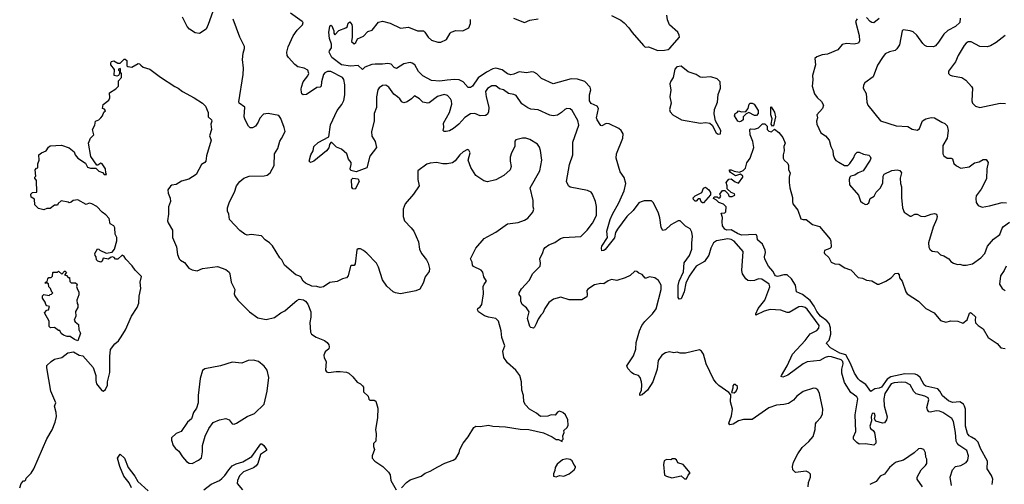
# Model space of a CAD drawing. Extents: x 2293878 to 2522763, y 823964 to 1006972.
# Tile 171 of 256: x 2359818 to 2369116, y 922118 to 926501. Entities that reach past the tile are written whole.
import ezdxf

# ---------------------------------------------------------------- set-up
doc = ezdxf.new("R2010")
doc.units = 0

msp = doc.modelspace()

# ---------------------------------------------------------------- linework, layer by layer
at = {"layer": '0CON20XD'}
for points in [[(2361641.7, 926578.3), (2361598, 926455), (2361577.8, 926412.2), (2361515, 926370), (2361475, 926376.7), (2361422.1, 926412.1), (2361397.9, 926437.9), (2361353.8, 926523.8)], [(2363385, 925773.8), (2363350, 925800), (2363303.3, 925865), (2363275, 925883.8), (2363245, 925881.2), (2363213, 925857), (2363200.9, 925839.1), (2363187.3, 925772.7), (2363187.3, 925672.7), (2363163.6, 925615), (2363163.6, 925545), (2363140.5, 925445), (2363143.6, 925403.6), (2363175, 925352.5), (2363188, 925295), (2363123.8, 925215), (2363095, 925103.3), (2362995, 925065.9), (2362945, 925078.2), (2362936.9, 925095), (2362948.5, 925135), (2362947.5, 925155), (2362922.2, 925185), (2362906.5, 925236.5), (2362855, 925280), (2362809.7, 925299.7), (2362765, 925343.3), (2362755, 925343.3), (2362744.2, 925325), (2362737.5, 925292.5), (2362716.1, 925263.9), (2362595, 925166.2), (2362565, 925153.3), (2362550, 925165), (2362566.2, 925225), (2362588.8, 925265), (2362594, 925305), (2362635, 925344.2), (2362737.5, 925395), (2362752.2, 925507.8), (2362816, 925644), (2362860.2, 925699.8), (2362879.9, 925740.1), (2362887.3, 925792.7), (2362887.1, 925887.1), (2362878.2, 925938.2), (2362867.1, 925955), (2362755, 926011.6), (2362725, 926013.3), (2362699.5, 926000.5), (2362687.2, 925985), (2362668, 925915), (2362664.3, 925875.7), (2362656.2, 925865), (2362625, 925861.2), (2362525, 925794.2), (2362495, 925793.8), (2362482.7, 925802.7), (2362478.8, 925815), (2362474, 925845), (2362478, 925865), (2362494.6, 925915.4), (2362538.6, 925971.4), (2362546.7, 925995), (2362538.6, 926025), (2362505.4, 926045.4), (2362445, 926055.5), (2362415, 926077.5), (2362355.5, 926145), (2362344.4, 926165), (2362340, 926195), (2362352.5, 926245), (2362400.2, 926349.8), (2362437.2, 926402.8), (2362487.3, 926452.7), (2362493.3, 926475), (2362486.2, 926485), (2362373.9, 926563.9)], [(2362288.9, 925381.1), (2362322.9, 925445), (2362316.2, 925485), (2362285, 925570), (2362265, 925596.2), (2362165, 925616.5), (2362120.5, 925609.5), (2362086.4, 925573.6), (2362070, 925535), (2362045, 925497.5), (2362015, 925480), (2361995, 925480), (2361977, 925497), (2361946.7, 925555), (2361937.5, 925585), (2361942.5, 925675), (2361890, 925715), (2361887.5, 925725), (2361928, 925985), (2361932, 926045), (2361920, 926125), (2361926.7, 926185), (2361940.7, 926229.3), (2361939.5, 926249.5), (2361897, 926337), (2361833.8, 926505)], [(2362830.5, 926399.5), (2362898.8, 926425), (2362908.6, 926435), (2362920.3, 926469.7), (2362935, 926480), (2362953.1, 926455), (2362956.9, 926435), (2362956.2, 926335), (2362950, 926295), (2362976.7, 926273.3), (2362992.5, 926285), (2363008.3, 926321.7), (2363065, 926346.7), (2363105, 926390), (2363145, 926402.5), (2363205, 926478.6), (2363245, 926488.6), (2363315, 926467.5), (2363415, 926422), (2363489.5, 926429.5), (2363575, 926396.7), (2363630, 926395), (2363642.5, 926385), (2363673.3, 926335), (2363705, 926306.7), (2363765, 926289.2), (2363795, 926289.2), (2363847.5, 926315), (2363881.2, 926375), (2363892.5, 926385), (2363935, 926399.2), (2364003, 926397), (2364059.2, 926425), (2364074.2, 926465), (2364075.9, 926504.1)], [(2364480, 926515), (2364585, 926473.8), (2364635, 926496.2), (2364715, 926510.8)], [(2365405, 926541.1), (2365495, 926495.6), (2365525, 926471.4), (2365570, 926425), (2365600.5, 926380.5), (2365707.3, 926257.3), (2365725, 926243.3), (2365755, 926243.8), (2365845, 926210.8), (2365907.3, 926212.7), (2365940.5, 926219.5), (2365958.3, 926231.7), (2366047.1, 926335), (2366045.8, 926355), (2366032, 926385), (2365955, 926454.3), (2365935, 926498.8), (2365928.2, 926545)], [(2367725, 926509.2), (2367709.2, 926485), (2367743.7, 926353.7), (2367748.1, 926301.9), (2367739.1, 926280.9), (2367699.1, 926270.9), (2367625, 926275.7), (2367585, 926268), (2367543, 926217), (2367445, 926175.8), (2367395, 926170), (2367345, 926152.5), (2367327.5, 926135), (2367332, 926075), (2367304.2, 925975), (2367307.1, 925935), (2367301.4, 925875), (2367322.2, 925802.2), (2367348.3, 925768.3), (2367390.3, 925730.3), (2367409.2, 925695), (2367400, 925665), (2367346.7, 925605), (2367351.2, 925575), (2367342.5, 925545), (2367346, 925515), (2367382.5, 925435), (2367428, 925405), (2367462, 925365), (2367475.9, 925305.9), (2367497, 925267), (2367500, 925225), (2367513.2, 925193.2), (2367525, 925173.8), (2367551.7, 925158.3)], [(2368700, 926515), (2368694.4, 926475), (2368655, 926438.6), (2368581.9, 926398.1), (2368543.6, 926366.4), (2368495, 926288.8), (2368465, 926253.3), (2368445.9, 926244.1), (2368385, 926249.2), (2368365, 926258), (2368345, 926276), (2368288.9, 926355), (2368255, 926386.5), (2368225, 926396.7), (2368160, 926405), (2368150, 926395), (2368125.6, 926265), (2368101.4, 926225), (2368085, 926211.1), (2368031.1, 926198.9), (2367991.7, 926178.3), (2367964.4, 926145.6), (2367917.4, 926072.6), (2367878.7, 925961.3), (2367798.8, 925905), (2367786.2, 925885), (2367783.3, 925855), (2367811.2, 925805), (2367816.1, 925723.9), (2367825.8, 925695), (2367947, 925547), (2368095, 925500), (2368205, 925492.5), (2368245, 925468), (2368295, 925458.8), (2368316, 925475), (2368344.3, 925545.7), (2368375, 925566.7), (2368425, 925578.8), (2368455.9, 925575.9), (2368524.4, 925534.4), (2368555, 925522.5), (2368575, 925500), (2368585.7, 925455), (2368574.4, 925385), (2368534.3, 925315), (2368534.2, 925235), (2368545, 925216.2), (2368575, 925193.8), (2368615, 925193.3), (2368625, 925187.5), (2368640, 925145), (2368665, 925123.8), (2368705, 925101.2), (2368785, 925114), (2368835, 925150), (2368879.5, 925160.5), (2368915, 925183.3), (2368945, 925183.3), (2368963.9, 925153.9), (2368950, 925095), (2368948.7, 925001.3), (2368897.8, 924902.2), (2368851.3, 924838.7), (2368845.6, 924815), (2368850, 924775), (2368868.3, 924748.3), (2368905, 924734), (2368975, 924744), (2369095, 924776.7), (2369135, 924774)], [(2367935, 926512), (2367885, 926472), (2367865, 926473.8), (2367847.5, 926485), (2367815, 926522.5)], [(2368618.1, 922105), (2368604.4, 922185), (2368625.6, 922255), (2368654, 922285), (2368706.2, 922295), (2368755, 922323.1), (2368770, 922345), (2368776.4, 922385), (2368762.2, 922435), (2368686, 922486), (2368670, 922505), (2368661.7, 922525), (2368654.2, 922605.8), (2368635, 922708.8), (2368619.4, 922739.4), (2368535.5, 922795.5), (2368505, 922808.8), (2368475, 922810.6), (2368416.8, 922796.8), (2368401.5, 922801.5), (2368388.8, 922818.8), (2368383.8, 922843.8), (2368402.5, 922915), (2368395.5, 922935), (2368365, 922950.7), (2368282.5, 922972.5), (2368262.1, 922992.1), (2368225, 923056.8), (2368187, 923077), (2368145, 923081.6), (2368075, 923075.2), (2368048.7, 923065), (2367986.7, 922975), (2367977.3, 922925), (2367979.5, 922859.5), (2368008.1, 922755), (2368004, 922725), (2367985, 922696.7), (2367965, 922693.3), (2367902.5, 922712.5), (2367890.8, 922735), (2367895.6, 922765), (2367889.2, 922785), (2367875, 922790), (2367865, 922778.8), (2367859.2, 922755), (2367861.4, 922715), (2367845.6, 922665), (2367852.9, 922642.9), (2367876.7, 922625), (2367891.2, 922605), (2367903.5, 922525), (2367901.9, 922505), (2367885, 922485.7), (2367805, 922500.8), (2367745, 922496.9), (2367721.7, 922511.7), (2367691.8, 922545), (2367691.5, 922565), (2367713.3, 922615), (2367706.8, 922773.2), (2367731.8, 922925), (2367723.6, 922943.6), (2367665.5, 922985), (2367607.6, 923077.6), (2367581.2, 923165), (2367581.9, 923205), (2367594.7, 923255), (2367589.2, 923275), (2367575, 923291.6), (2367485, 923320.3), (2367455, 923323.9), (2367425, 923315.4), (2367375, 923284.5), (2367255, 923272.1), (2367215, 923254.6), (2367072.1, 923147.9), (2367025, 923128.1), (2367008, 923135), (2367010, 923145), (2367064.8, 923235.2), (2367115, 923344.5), (2367233.5, 923475), (2367282.3, 923537.7), (2367345, 923568), (2367365, 923591.2), (2367366.1, 923615), (2367255, 923769.1), (2367235, 923785.4), (2367205, 923795.6), (2367175, 923791.4), (2367085, 923737.1), (2367065, 923738.1), (2367005, 923760), (2366905, 923765.9), (2366848.8, 923751.2), (2366770, 923715), (2366768, 923725), (2366792.5, 923775), (2366853.5, 923855), (2366902, 923982), (2366894.3, 924005), (2366825, 924053.1), (2366794.2, 924055.8), (2366755, 924042), (2366715, 924036.7), (2366695, 924041.2), (2366676.2, 924055), (2366644.6, 924104.6), (2366636.7, 924135), (2366648.8, 924315), (2366565, 924411.2), (2366535, 924427.2), (2366503.7, 924433.7), (2366396.4, 924413.7), (2366370.5, 924395), (2366343.7, 924346.3), (2366325, 924280.8), (2366285, 924221.2), (2366205, 924176.9), (2366139.7, 924080.3), (2366106.8, 924015), (2366090.9, 923935), (2366065, 923867.1), (2366045, 923864.3), (2366035, 923880), (2366035.3, 923994.7), (2366046.3, 924033.7), (2366086.2, 924123.8), (2366092.2, 924207.8), (2366142.1, 924275), (2366163.8, 924335), (2366163.8, 924395), (2366171.9, 924455), (2366166.3, 924496.3), (2366148, 924528), (2366104.5, 924554.5), (2366055, 924603.3), (2366035, 924603.3), (2365965, 924566), (2365915, 924518.8), (2365891.7, 924511.7), (2365875, 924540), (2365862.4, 924632.4), (2365850, 924675), (2365804.2, 924774.2), (2365785, 924793.8), (2365715, 924791.4), (2365685, 924784.2), (2365665, 924772), (2365609.6, 924700.4), (2365552.5, 924645), (2365462.2, 924525), (2365444.4, 924495), (2365435, 924443.3), (2365345, 924332.5), (2365335, 924322.5), (2365315, 924320), (2365310.8, 924345), (2365316, 924365), (2365367.5, 924445), (2365363.6, 924505), (2365393.6, 924615), (2365414.5, 924665), (2365476.2, 924773.8), (2365525, 924888), (2365540.9, 924955), (2365525, 925012.5), (2365486.6, 925066.6), (2365449.6, 925195), (2365453.6, 925235), (2365513.4, 925385), (2365515, 925425.8), (2365498.2, 925455), (2365475, 925475.4), (2365385, 925518.9), (2365355, 925522.5), (2365315, 925500), (2365305, 925502.5), (2365271.9, 925555), (2365265.6, 925575), (2365283.7, 925663.7), (2365270.6, 925685), (2365215, 925710), (2365198.9, 925735), (2365197.8, 925792.2), (2365211.1, 925838.9), (2365203.8, 925865), (2365155, 925919.5), (2365085, 925939.6), (2365025, 925942.2), (2364855, 925895.5), (2364745.6, 925945.6), (2364699.5, 925989.5), (2364674.2, 926005), (2364655, 926008.1), (2364605, 925999.8), (2364535, 926010.9), (2364483.3, 925986.7), (2364455, 925980.2), (2364425, 925991.1), (2364375, 926029.7), (2364315, 926045.3), (2364285, 926038.2), (2364225, 926006.6), (2364148.2, 925951.8), (2364092.9, 925875), (2364075, 925860.6), (2364052, 925862), (2364005.6, 925915), (2363967.5, 925932.5), (2363925, 925936.4), (2363855, 925932), (2363785, 925920.3), (2363706.3, 925926.3), (2363625, 925971.4), (2363585, 926011.9), (2363549.3, 926075), (2363525, 926092.3), (2363505, 926097.2), (2363444, 926086), (2363375, 926042), (2363355, 926051.8), (2363325, 926080.3), (2363295, 926088.8), (2363245, 926080.3), (2363175, 926082.4), (2363142.9, 926077.1), (2363077.3, 926052.7), (2363055, 926030), (2363015, 926068.6), (2362941.9, 926061.9), (2362855, 926074.6), (2362765.8, 926145), (2362738.8, 926195), (2362741.7, 926208.3), (2362762.5, 926235), (2362761.7, 926271.7), (2362743.3, 926325), (2362737.5, 926385), (2362745, 926437.5), (2362755, 926450), (2362766.7, 926445), (2362782.5, 926395), (2362783, 926373), (2362795, 926360), (2362830.5, 926399.5)], [(2369125, 926353.3), (2369040, 926285), (2368985.9, 926254.1), (2368955, 926243.8), (2368885, 926250), (2368803.6, 926293.6), (2368775, 926292.5), (2368755, 926280), (2368735, 926256.7), (2368680, 926165), (2368653.8, 926105), (2368590, 926015), (2368587.5, 925995), (2368605, 925977.5), (2368621.7, 925971.7), (2368715, 925956.7), (2368751.7, 925931.7), (2368805, 925870), (2368814, 925855), (2368808.8, 925735), (2368815, 925712.5), (2368845, 925686.7), (2368885, 925673.8), (2369075, 925714), (2369128.3, 925711.7)], [(2359817.5, 922085), (2359830, 922125), (2359855, 922150), (2359865, 922150), (2359875, 922160), (2359880, 922175), (2359926.1, 922223.9), (2359950, 922265), (2360073.2, 922546.8), (2360125, 922630), (2360154, 922705), (2360163.6, 922756.4), (2360163.3, 922795), (2360147.5, 922855), (2360157.5, 922885), (2360112, 922995), (2360073, 923217), (2360075, 923240), (2360115, 923276.2), (2360145, 923298), (2360215, 923313.8), (2360272.7, 923357.3), (2360325, 923367.5), (2360380, 923335), (2360415, 923330), (2360510.7, 923220.7), (2360535.8, 923145), (2360536.4, 923096.4), (2360543.8, 923065), (2360592.7, 923002.7), (2360605, 922996.7), (2360628.8, 923011.2), (2360646.1, 923053.9), (2360646.2, 923085), (2360667.7, 923172.3), (2360667.5, 923325), (2360675, 923390), (2360717, 923443), (2360749.3, 923470.7), (2360775, 923507.5), (2360816.2, 923575), (2360874, 923705), (2360926.2, 923785), (2360943.6, 923826.4), (2360946.4, 923893.6), (2360960, 923965), (2360956.7, 924025), (2360969.3, 924079.3), (2360908.3, 924138.3), (2360879.5, 924179.5), (2360818.3, 924241.7), (2360805, 924267.5), (2360785, 924280), (2360745, 924242.5), (2360723, 924243), (2360708.3, 924258.3), (2360695, 924262.5), (2360675, 924257.5), (2360655, 924242.5), (2360605, 924250), (2360597, 924223), (2360585, 924212.5), (2360555, 924222.5), (2360542.5, 924235), (2360540, 924265), (2360530, 924275), (2360527.5, 924295), (2360551.7, 924338.3), (2360565, 924337.5), (2360575, 924327.5), (2360635, 924300), (2360691.7, 924308.3), (2360713.6, 924336.4), (2360736.2, 924415), (2360733.3, 924445), (2360718.8, 924478.8), (2360716.4, 924536.4), (2360706.4, 924556.4), (2360673.3, 924575), (2360662.5, 924625), (2360631.2, 924661.2), (2360596.1, 924686.1), (2360545, 924737.5), (2360500, 924765), (2360475, 924770), (2360445, 924757.5), (2360365, 924802.5), (2360323.6, 924796.4), (2360305, 924780), (2360285, 924772.5), (2360275, 924780), (2360208.3, 924791.7), (2360181.7, 924768.3), (2360175, 924750), (2360145, 924750), (2360105, 924720), (2360075, 924720), (2360045, 924707.5), (2359995, 924720), (2359960, 924755), (2359957, 924807), (2359927, 924827), (2359922.5, 924855), (2359938.3, 924871.7), (2359980, 924875), (2359977.5, 924985), (2359960, 925005), (2359960, 925015), (2359970, 925025), (2359962.5, 925085), (2359975, 925100), (2359990, 925105), (2359988.3, 925141.7), (2360002.5, 925175), (2359997.5, 925225), (2360022.5, 925245), (2360066.1, 925263.9), (2360090.7, 925299.3), (2360105, 925310), (2360213, 925317), (2360285, 925293.3), (2360332.5, 925255), (2360342.5, 925225), (2360366.1, 925196.1), (2360437.7, 925147.7), (2360459.3, 925109.3), (2360485, 925100), (2360535, 925100), (2360565, 925072.5), (2360598.3, 925058.3), (2360615, 925040), (2360638.3, 925041.7), (2360630, 925055), (2360627.5, 925095), (2360595, 925140), (2360585, 925147.5), (2360555, 925130), (2360545, 925130), (2360489.3, 925209.3), (2360466.7, 925335), (2360485, 925382.5), (2360517.5, 925415), (2360503.8, 925465), (2360527.5, 925505), (2360532.5, 925545), (2360565, 925557.5), (2360582.5, 925575), (2360600, 925595), (2360611.7, 925628.3), (2360627, 925643), (2360618.3, 925658.3), (2360600, 925665), (2360605, 925700), (2360658.3, 925741.7), (2360667.5, 925765), (2360665, 925810), (2360725, 925847.5), (2360750, 925875), (2360750, 925925), (2360777.5, 925955), (2360780, 925995), (2360770, 926005), (2360770, 926035), (2360765, 926040), (2360750, 926035), (2360750, 926025), (2360760, 926015), (2360760, 925995), (2360750, 925975), (2360735, 925967.5), (2360710, 925975), (2360711.7, 926031.7), (2360677.5, 926075), (2360677.5, 926095), (2360685, 926106.7), (2360705, 926112.5), (2360745, 926090), (2360765, 926090), (2360805, 926130), (2360815, 926130), (2360830, 926115), (2360830, 926065), (2360838.3, 926058.3), (2360877, 926053), (2360935, 926088.8), (2360950, 926085), (2360962.3, 926072.3), (2360985, 926053.3), (2361045, 926035.6), (2361147.8, 925957.8), (2361281.2, 925871.2), (2361315, 925856.5), (2361353.6, 925823.6), (2361466.2, 925765), (2361542.5, 925715), (2361572.5, 925685), (2361596.1, 925626.1), (2361598.8, 925585), (2361627.7, 925557.7), (2361633.3, 925545), (2361622.5, 925515), (2361628.8, 925465), (2361610, 925405), (2361626, 925365), (2361581.7, 925218.3), (2361573.8, 925165), (2361565, 925153.3), (2361533.9, 925136.1), (2361485, 925041.2), (2361415, 924996), (2361345, 924978.8), (2361293.9, 924946.1), (2361255, 924940), (2361240.7, 924929.3), (2361217.5, 924895), (2361220, 924865), (2361238.3, 924818.3), (2361241.2, 924785), (2361224, 924735), (2361223.6, 924666.4), (2361214, 924605), (2361218.8, 924585), (2361260, 924515), (2361262, 924445), (2361297.3, 924357.3), (2361308, 924285), (2361322, 924245), (2361335, 924231.2), (2361375, 924210), (2361415, 924156.7), (2361445, 924141.2), (2361495, 924133.3), (2361545, 924153.8), (2361685, 924172.5), (2361763.3, 924145), (2361795, 924120), (2361802, 924105), (2361813.8, 924025), (2361848.8, 923955), (2361843.3, 923915), (2361850, 923895), (2361876.7, 923855), (2361986.2, 923745), (2362065, 923689.2), (2362145, 923674), (2362225, 923691.2), (2362284.3, 923735.7), (2362321.2, 923755), (2362372.9, 923797.1), (2362435, 923853.3), (2362456.4, 923863.6), (2362497.7, 923857.7), (2362517.5, 923845), (2362538.3, 923818.3), (2362566.2, 923745), (2362566, 923695), (2362556.1, 923643.9), (2362562.3, 923552.3), (2362574.1, 923534.1), (2362615.9, 923505.9), (2362695, 923473.3), (2362722.5, 923455), (2362736.7, 923435), (2362741.2, 923415), (2362736.7, 923395), (2362702.7, 923367.3), (2362690, 923335), (2362692.3, 923312.3), (2362712.5, 923275), (2362706.7, 923195), (2362715, 923177.5), (2362735, 923171.2), (2362805, 923182.5), (2362845, 923182.5), (2362905, 923176.7), (2362926.1, 923166.1), (2362965, 923132.5), (2363005, 923080), (2363036.1, 923066.1), (2363055, 923047.5), (2363063, 923033), (2363065, 922990), (2363108.3, 922948.3), (2363115, 922920), (2363125, 922910), (2363165, 922912.5), (2363180.7, 922900.7), (2363198.8, 922835), (2363196.7, 922745), (2363177.5, 922635), (2363182.5, 922595), (2363180, 922525), (2363158.3, 922501.7), (2363157.5, 922475), (2363166.7, 922445), (2363147.5, 922385), (2363147.5, 922365), (2363172.5, 922335), (2363246.7, 922285), (2363301.7, 922231.7), (2363316.1, 922206.1), (2363322, 922155), (2363374.1, 922064.1)], [(2366415, 925420), (2366435, 925423.3), (2366438, 925455), (2366388.3, 925548.3), (2366374.5, 925614.5), (2366379.5, 925655), (2366406.5, 925723.5), (2366414.1, 925795.9), (2366434.5, 925855), (2366430.8, 925915), (2366405, 925944.2), (2366345, 925963.1), (2366265, 925955.6), (2366245, 925959.4), (2366205, 925984.4), (2366130.4, 926010.4), (2366065, 926062.9), (2366024.4, 926055.6), (2366003.8, 926035), (2365988, 925955), (2365965, 925921.2), (2365958.2, 925895), (2365965.6, 925835), (2365955.7, 925775), (2365968.9, 925715), (2365954.2, 925655), (2365960.9, 925630.9), (2365984.5, 925604.5), (2366068, 925558), (2366245.5, 925524.5), (2366295, 925532.2), (2366334.3, 925524.3), (2366355.8, 925505.8), (2366395, 925433.3), (2366415, 925420)], [(2367264.4, 922095), (2367267.5, 922135), (2367286.5, 922185), (2367284.5, 922214.5), (2367270, 922230), (2367245, 922240), (2367145, 922229.4), (2367120, 922255), (2367116.7, 922285), (2367125.6, 922325), (2367165, 922404), (2367206.3, 922463.7), (2367269.8, 922520.2), (2367310.6, 922569.4), (2367329.2, 922635), (2367332.7, 922687.3), (2367341.2, 922705), (2367382.5, 922747.5), (2367397.9, 922782.1), (2367400.8, 922825), (2367370.8, 922975), (2367355, 923010), (2367335, 923021.2), (2367315, 923023.8), (2367215, 922993.8), (2367155, 922948.1), (2367125, 922911.9), (2367078.5, 922881.5), (2367035, 922870), (2366965, 922864.4), (2366892.4, 922837.6), (2366735, 922728), (2366652.1, 922727.9), (2366604.5, 922715.5), (2366555, 922683.8), (2366525, 922680), (2366514, 922695), (2366538.8, 922765), (2366550, 922825), (2366530, 922895), (2366531.7, 922961.7), (2366513, 922983), (2366419.5, 923049.5), (2366394.2, 923074.2), (2366370.5, 923110.5), (2366300, 923255), (2366273.8, 923345), (2366257.5, 923375), (2366236.1, 923386.1), (2366105, 923356), (2366055, 923356.2), (2366025, 923363.8), (2365995, 923358), (2365955, 923368), (2365915, 923357.5), (2365882, 923335), (2365846, 923285), (2365837, 923203), (2365795.7, 923085), (2365745.3, 923004.7), (2365695, 922960.8), (2365674.1, 922954.1), (2365674.3, 922975), (2365688.6, 923001.4), (2365691.1, 923055), (2365690, 923085), (2365677.5, 923125), (2365660, 923145), (2365617, 923157), (2365595, 923171.2), (2365559.5, 923209.5), (2365552, 923235), (2365615, 923328.8), (2365636.5, 923393.5), (2365639.6, 923455), (2365669.5, 923565), (2365693.2, 923616.8), (2365719.5, 923655), (2365792.4, 923727.6), (2365826.4, 923773.6), (2365874.2, 923955), (2365875.6, 923995), (2365849.1, 924039.1), (2365816.9, 924066.9), (2365765, 924073.8), (2365735, 924061.2), (2365725, 924063.3), (2365695, 924097.5), (2365665, 924110), (2365645, 924126.7), (2365625, 924130), (2365582.3, 924087.7), (2365535, 924064.2), (2365455, 924041.2), (2365405, 924048.8), (2365375, 924038), (2365335, 924010), (2365305, 924012), (2365245, 924000), (2365182.3, 923957.7), (2365172.5, 923945), (2365176.7, 923905), (2365172.5, 923885), (2365125, 923858.8), (2365005, 923858.9), (2364928, 923882), (2364860, 923865), (2364815.7, 923834.3), (2364776.2, 923775), (2364757.3, 923732.7), (2364738.8, 923715), (2364715, 923676.7), (2364695, 923632.5), (2364679.2, 923600.8), (2364668, 923592), (2364645, 923595.8), (2364634.3, 923605), (2364612.5, 923682.5), (2364627.5, 923745), (2364605, 923782), (2364563.3, 923815), (2364550, 923845), (2364550, 923885), (2364535, 923907.5), (2364532.9, 923925), (2364555, 923960.8), (2364628, 924042), (2364662.6, 924107.4), (2364731.2, 924175), (2364735.7, 924205), (2364730, 924245), (2364758.8, 924305), (2364766.2, 924335), (2364778.8, 924351.2), (2364814.4, 924375.6), (2364872.3, 924397.7), (2364925, 924435.8), (2364952.5, 924445), (2365115, 924456), (2365175.7, 924514.3), (2365228, 924582), (2365265.6, 924655), (2365265, 924740), (2365255.7, 924785), (2365226.7, 924855), (2365213.3, 924875), (2365179.1, 924889.1), (2365015, 924920), (2364999.4, 924935), (2364981.5, 924975), (2365010.4, 925135), (2365042.5, 925225), (2365040.8, 925345), (2365097.5, 925505), (2365089.4, 925549.4), (2365035, 925643.8), (2365015, 925661.2), (2364985, 925662.9), (2364965, 925654.2), (2364935, 925625.8), (2364895, 925601.4), (2364855, 925594.3), (2364825, 925599.4), (2364715, 925651.5), (2364645, 925657.9), (2364615, 925669.1), (2364558.7, 925708.7), (2364505, 925786.9), (2364485, 925796.7), (2364435, 925806.5), (2364385, 925839.4), (2364349.1, 925849.1), (2364315, 925875.8), (2364275, 925878.6), (2364235, 925850.8), (2364217.5, 925825), (2364222.2, 925775), (2364248.9, 925675), (2364245, 925627.5), (2364231.7, 925608.3), (2364215, 925596.7), (2364165.9, 925594.1), (2364115, 925615.5), (2364075, 925612.7), (2364020.4, 925579.6), (2363965, 925514.4), (2363915, 925474.2), (2363875, 925454), (2363845, 925446.7), (2363825, 925447.5), (2363817.5, 925455), (2363823.8, 925485), (2363818.8, 925525), (2363875, 925626), (2363897.8, 925705), (2363895.6, 925735), (2363887.1, 925755), (2363858, 925785), (2363825, 925795.7), (2363762.2, 925777.8), (2363685, 925715.8), (2363673, 925713), (2363624.4, 925724.4), (2363592.5, 925755), (2363545, 925783.3), (2363516.8, 925753.2), (2363476.7, 925725), (2363445, 925716.2), (2363426.1, 925726.1), (2363408.8, 925755), (2363385, 925773.8)], [(2366615, 925538.8), (2366600, 925545), (2366566.7, 925595), (2366573.3, 925615), (2366592.5, 925625), (2366605, 925640), (2366635, 925632.5), (2366673.6, 925636.4), (2366697.5, 925662.5), (2366707.5, 925705), (2366715, 925712.5), (2366735, 925712.5), (2366753, 925703), (2366790, 925645), (2366792.5, 925615), (2366775, 925597.5), (2366755, 925597.5), (2366703.3, 925626.7), (2366677, 925613), (2366650, 925585), (2366650, 925555), (2366635, 925543.3), (2366615, 925538.8)], [(2366925, 925497.5), (2366913.3, 925515), (2366922.5, 925565), (2366910, 925605), (2366910, 925675), (2366915, 925680), (2366945, 925630), (2366953.3, 925585), (2366935, 925500), (2366925, 925497.5)], [(2367663.4, 923256.6), (2367618.6, 923338.6), (2367563.6, 923355), (2367472.9, 923405), (2367436.2, 923445), (2367438.8, 923455), (2367461.5, 923478.5), (2367476.1, 923533.9), (2367474.7, 923594.7), (2367461.4, 923635), (2367440.3, 923660.3), (2367379.8, 923705), (2367345, 923749.4), (2367319.9, 923799.9), (2367281.7, 923851.7), (2367208.8, 923908.8), (2367154.5, 923934.5), (2367144.7, 923995), (2367107.4, 924057.4), (2367065, 924092.5), (2367035, 924092.5), (2366975, 924078.9), (2366956, 924085), (2366948.1, 924095), (2366929.4, 924129.4), (2366889.4, 924175), (2366855, 924243.3), (2366851.1, 924265), (2366859.5, 924305), (2366856.9, 924326.9), (2366832.2, 924382.2), (2366785.8, 924425), (2366782, 924452), (2366778, 924468), (2366765, 924474), (2366635, 924469.6), (2366595, 924484.1), (2366537.6, 924517.6), (2366495, 924516), (2366475, 924526.2), (2366455, 924557.5), (2366450.5, 924595), (2366454.4, 924635), (2366443.3, 924675), (2366475, 924680), (2366485, 924690), (2366487.5, 924735), (2366465, 924760), (2366420, 924775), (2366398.3, 924798.3), (2366370, 924815), (2366375, 924830), (2366405, 924830), (2366415, 924820), (2366428.3, 924821.7), (2366437.5, 924835), (2366430, 924855), (2366455, 924890), (2366475, 924890), (2366508.3, 924858.3), (2366515, 924840), (2366525, 924832.5), (2366545, 924832.5), (2366570, 924845), (2366568.3, 924858.3), (2366535, 924870), (2366500, 924905), (2366500, 924935), (2366490, 924965), (2366515, 924997.5), (2366535, 925000), (2366575, 924970), (2366605, 924960), (2366647.5, 925015), (2366647.5, 925025), (2366625, 925042.5), (2366578.3, 925028.3), (2366530.7, 925060.7), (2366520, 925075), (2366520, 925085), (2366535, 925086.2), (2366563, 925073), (2366615, 925062.5), (2366650.5, 925079.5), (2366670.7, 925099.3), (2366685, 925150), (2366714.2, 925195.8), (2366750.8, 925295), (2366741.9, 925351.9), (2366716.7, 925415), (2366713.8, 925466.2), (2366717.5, 925472.5), (2366755, 925470), (2366774, 925476), (2366795, 925482.5), (2366831.7, 925518.3), (2366855, 925520), (2366876.1, 925496.1), (2366877.5, 925465), (2366890.7, 925450.7), (2366917, 925443), (2366945, 925470), (2366985.9, 925435.9), (2367025, 925390), (2367046.7, 925335), (2367033.8, 925306.2), (2367037.5, 925265), (2367026, 925225), (2367028.8, 925195), (2367036.7, 925175), (2367072, 925145), (2367078, 925125), (2367076.7, 925085), (2367093.3, 925055), (2367083.8, 925015), (2367084.2, 924964.2), (2367089.2, 924915), (2367116.4, 924825), (2367114.4, 924785), (2367120, 924765), (2367164.2, 924705), (2367195, 924623.8), (2367215, 924616.2), (2367245, 924616), (2367305, 924570), (2367368.8, 924548.8), (2367470.7, 924430.7), (2367477, 924413), (2367480, 924355), (2367467, 924343), (2367417.5, 924325), (2367413.9, 924306.1), (2367416.2, 924295), (2367459.1, 924259.1), (2367481.2, 924215), (2367515, 924198.8), (2367555, 924196.2), (2367608.8, 924158.8), (2367652.5, 924145), (2367665, 924140), (2367735, 924067.5), (2367775, 924062.5), (2367815, 924042.5), (2367865, 924036.7), (2367917, 924007), (2367935, 924006.7), (2367997, 924033), (2368045.8, 924064.2), (2368083.9, 924106.1), (2368109.5, 924109.5), (2368123.3, 924095), (2368126.7, 924065), (2368151.2, 924035), (2368184.1, 923934.1), (2368196.7, 923915), (2368304, 923845), (2368375, 923777.1), (2368452, 923735), (2368513.2, 923663.2), (2368563.3, 923646.7), (2368611.2, 923658.8), (2368677.7, 923657.7), (2368725, 923637.5), (2368765, 923670), (2368787, 923733), (2368795, 923737.5), (2368805, 923733.3), (2368845, 923697.5), (2368840, 923665), (2368845, 923640), (2368870, 923615), (2368915.6, 923585.6), (2368961.7, 923501.7), (2369047.5, 923445), (2369083.9, 923403.9), (2369125, 923397.5)], [(2363423.3, 922085), (2363470, 922135), (2363505, 922158.8), (2363607.5, 922195), (2363645, 922223.3), (2363695, 922240), (2363765, 922283.8), (2363832.7, 922317.3), (2363912.5, 922345), (2363935, 922360), (2363966.2, 922415), (2363973.8, 922445), (2364004, 922505), (2364053.3, 922565), (2364105.7, 922654.3), (2364124.1, 922665.9), (2364165, 922662), (2364244.1, 922675.9), (2364285, 922666), (2364405, 922661.2), (2364545, 922636.7), (2364626.1, 922636.1), (2364765, 922602.5), (2364847, 922567), (2364885, 922540), (2364905, 922540), (2364940, 922520), (2364940, 922535), (2364950, 922545), (2364947.5, 922575), (2364960, 922605), (2364957.5, 922625), (2364987.9, 922652.1), (2364998, 922675), (2364993.3, 922725), (2364973, 922773), (2364946.1, 922796.1), (2364915, 922807.5), (2364895, 922797.5), (2364875, 922770), (2364835, 922772.5), (2364805, 922760), (2364735, 922757.5), (2364698.3, 922788.3), (2364632.5, 922825), (2364595, 922866.2), (2364579.2, 922895), (2364575.6, 922955), (2364560, 923005), (2364556.9, 923085), (2364542, 923145), (2364501.2, 923195), (2364424, 923265), (2364389.2, 923315), (2364379.2, 923375), (2364400, 923425), (2364371.7, 923501.7), (2364365.8, 923565), (2364337.9, 923657.9), (2364315, 923683.3), (2364245, 923693.8), (2364206.4, 923706.4), (2364150, 923745), (2364140, 923765), (2364143.6, 923776.4), (2364166.4, 923793.6), (2364181.2, 923815), (2364196.1, 923915), (2364193.3, 923985), (2364202.8, 924007.2), (2364226, 924035), (2364201.2, 924075), (2364190.7, 924120.7), (2364175, 924136.7), (2364101.7, 924171.7), (2364094, 924185), (2364091.2, 924215), (2364073.8, 924245), (2364125, 924346.7), (2364204.4, 924435.6), (2364273.3, 924475), (2364315, 924498), (2364423.2, 924576.8), (2364525, 924588.8), (2364585, 924610), (2364615, 924630), (2364663.3, 924685), (2364673.3, 924715), (2364667, 924737), (2364666.7, 924795), (2364638.8, 924915), (2364730.8, 925075), (2364746.9, 925175), (2364736.1, 925266.1), (2364727.7, 925297.7), (2364707.7, 925327.7), (2364635, 925372), (2364596.4, 925383.6), (2364566.4, 925383.6), (2364501.7, 925368.3), (2364493.8, 925355), (2364494.2, 925305), (2364462, 925245), (2364448, 925205), (2364449.2, 925165), (2364460, 925115), (2364448.8, 925085), (2364388.8, 925031.2), (2364315, 924989.2), (2364235, 924970), (2364200.9, 924980.9), (2364125, 925030.8), (2364076.6, 925106.6), (2364053.8, 925175), (2364070, 925245), (2364059.1, 925269.1), (2364046.1, 925276.1), (2364005, 925253.8), (2363975, 925226), (2363931.2, 925168.8), (2363905, 925151.1), (2363855, 925142.1), (2363812.7, 925142.7), (2363755, 925155.5), (2363693.4, 925146.6), (2363663, 925137), (2363577.5, 925075), (2363576.7, 924995), (2363590, 924935), (2363535, 924856.7), (2363457.3, 924762.7), (2363440, 924715), (2363440, 924645), (2363451.2, 924605), (2363515, 924538.8), (2363539.2, 924505), (2363583.8, 924405), (2363594.3, 924335), (2363611.4, 924295), (2363660, 924235), (2363676, 924205), (2363680.5, 924180.5), (2363686.1, 924153.9), (2363683.3, 924125), (2363646.7, 924075), (2363626.2, 924015), (2363595, 923957.5), (2363558.3, 923941.7), (2363415, 923913.8), (2363365, 923923.8), (2363345, 923933.8), (2363285, 923986), (2363245, 924046.7), (2363206.7, 924165), (2363185.4, 924205.4), (2363095, 924300), (2363065, 924324), (2363035, 924338), (2363015, 924340), (2363000.5, 924329.5), (2362985, 924197.5), (2362975, 924183.3), (2362948.3, 924181.7), (2362940, 924175), (2362918.8, 924085), (2362905, 924066.7), (2362865, 924056.7), (2362815, 924032), (2362747.7, 924022.3), (2362685, 923980.8), (2362655, 923974), (2362625, 923983.3), (2362575, 923986.2), (2362517.5, 924015), (2362494.2, 924034.2), (2362473.3, 924075), (2362454.1, 924084.1), (2362423.8, 924095), (2362318.8, 924185), (2362294.1, 924234.1), (2362273.3, 924255), (2362205, 924366.7), (2362176.8, 924396.8), (2362135, 924423.8), (2362102.3, 924462.3), (2362004.2, 924475.8), (2361965, 924468.8), (2361945, 924476.2), (2361895, 924512), (2361798, 924615), (2361792, 924665), (2361780, 924695), (2361781.4, 924725), (2361797.4, 924782.6), (2361845.3, 924874.7), (2361864.7, 924935.3), (2361895.7, 924975), (2361934, 925005), (2361985, 925026.5), (2362125, 925029.2), (2362155, 925035.8), (2362183.4, 925056.6), (2362219.4, 925125), (2362225, 925236.7), (2362255, 925286.2), (2362273.8, 925356.2), (2362288.9, 925381.1)], [(2367551.7, 925158.3), (2367605, 925126.2), (2367636.7, 925125), (2367656.6, 925143.4), (2367691.2, 925195), (2367707.7, 925232.3), (2367727, 925253), (2367745, 925251.2), (2367785, 925232), (2367835, 925222), (2367849.7, 925209.7), (2367854, 925195), (2367848, 925175), (2367783.8, 925075), (2367735, 925056.5), (2367705, 925034.6), (2367665, 925024.2), (2367655.6, 925014.4), (2367651.8, 924995), (2367655, 924942.5), (2367740, 924845), (2367757.7, 924787.7), (2367775, 924772), (2367805, 924758.8), (2367819.5, 924760.5), (2367835, 924772.5), (2367850, 924815), (2367887.5, 924835), (2367906.4, 924873.6), (2367946, 924915), (2367967, 924963), (2367972, 925025), (2367981.2, 925045), (2368055, 925078.8), (2368105, 925086.2), (2368128.8, 925078.8), (2368143.3, 925055), (2368131.2, 925005), (2368133.8, 924955), (2368143.6, 924923.6), (2368144.4, 924825), (2368154.3, 924725), (2368171.2, 924685), (2368197.5, 924665), (2368225, 924647.5), (2368235, 924647.5), (2368270, 924665), (2368293, 924667), (2368328.3, 924648.3), (2368365, 924643.3), (2368425, 924668), (2368455, 924673.8), (2368475, 924667.5), (2368480, 924645), (2368473.8, 924615), (2368444, 924545), (2368401.2, 924395), (2368403.8, 924355), (2368413.8, 924335), (2368435, 924318.8), (2368485, 924310), (2368513.9, 924283.9), (2368545, 924273.3), (2368592.5, 924245), (2368610.5, 924220.5), (2368635, 924203.8), (2368672.7, 924192.7), (2368695, 924196), (2368725, 924186.2), (2368754.1, 924185.9), (2368815, 924199.2), (2368895, 924253.3), (2368932.2, 924295), (2368957.1, 924365), (2369015, 924430.6), (2369072.9, 924475), (2369095.4, 924534.6), (2369108.8, 924551.2), (2369165, 924592.2)], [(2362985, 924903.8), (2362965, 924906.7), (2362955, 924920), (2362951.4, 924995), (2362964.6, 925005.4), (2363015, 924998.8), (2363023.8, 924975), (2362985, 924903.8)], [(2366275, 924772.5), (2366265, 924772.5), (2366253.6, 924783.6), (2366245, 924810), (2366225, 924810), (2366205, 924790), (2366195, 924790), (2366180, 924805), (2366178.3, 924821.7), (2366195, 924840), (2366259.3, 924870.7), (2366275, 924912.5), (2366295, 924922.5), (2366326.7, 924896.7), (2366341.7, 924871.7), (2366341.7, 924848.3), (2366275, 924772.5)], [(2369133.7, 924176.3), (2369114.6, 924135.4), (2369079.4, 924085), (2369070, 924005), (2369095.8, 923965.8), (2369125, 923946.7)], [(2360365, 923470), (2360335, 923483.3), (2360295, 923512.5), (2360265, 923512.5), (2360232.5, 923525), (2360210.7, 923540.7), (2360195, 923570), (2360185, 923570), (2360147, 923597), (2360107, 923593), (2360096.7, 923605), (2360096.4, 923656.4), (2360053.3, 923735), (2360075, 923760), (2360090, 923765), (2360100, 923795), (2360075, 923800), (2360063, 923813), (2360057, 923837), (2360033.8, 923875), (2360033.3, 923895), (2360045, 923910), (2360095, 923900), (2360105, 923910), (2360118.3, 923911.7), (2360130, 923925), (2360121.7, 923931.7), (2360110, 923965), (2360091.7, 923981.7), (2360088.3, 924008.3), (2360075, 924020), (2360061.7, 924011.7), (2360060, 924025), (2360078.3, 924031.7), (2360083, 924057), (2360091.7, 924068.3), (2360115, 924070), (2360128.3, 924081.7), (2360130, 924115), (2360135, 924120), (2360175, 924120), (2360185, 924130), (2360215, 924100), (2360241.7, 924128.3), (2360248.3, 924128.3), (2360260, 924115), (2360240, 924095), (2360258.3, 924088.3), (2360275, 924070), (2360288.3, 924068.3), (2360291.7, 924031.7), (2360305, 924020), (2360345, 924020), (2360360, 924005), (2360352.5, 923985), (2360362.5, 923955), (2360377.5, 923935), (2360376.7, 923905), (2360357.5, 923855), (2360360, 923825), (2360367.5, 923815), (2360367.5, 923785), (2360343, 923747), (2360347.5, 923705), (2360332.5, 923665), (2360340.7, 923650.7), (2360372.5, 923625), (2360377.5, 923575), (2360392.5, 923545), (2360365, 923470)], [(2361445, 922313.8), (2361506.1, 922343.9), (2361533.6, 922366.4), (2361544, 922425), (2361544, 922485), (2361569.5, 922570.5), (2361603.3, 922645), (2361645, 922700), (2361704.2, 922725.8), (2361765, 922738.6), (2361795.6, 922725.6), (2361825, 922688.8), (2361843.6, 922686.4), (2361865, 922693.8), (2361965, 922756), (2362035, 922786.7), (2362127.5, 922875), (2362156, 922995), (2362169.2, 923125), (2362155.8, 923195.8), (2362125, 923233.3), (2362073.3, 923275), (2362025, 923288.6), (2361975, 923284.2), (2361915, 923261.5), (2361825, 923270), (2361715, 923234.2), (2361565, 923206.7), (2361545, 923190), (2361523.3, 923115), (2361503.8, 922955), (2361502.5, 922885), (2361486.7, 922835), (2361460, 922795), (2361438.8, 922735), (2361401.2, 922705), (2361343, 922617), (2361295, 922597.5), (2361252.5, 922555), (2361252.5, 922535), (2361267.5, 922485), (2361287.5, 922455), (2361319.5, 922429.5), (2361355, 922376.7), (2361394.1, 922334.1), (2361418.3, 922318.3), (2361445, 922313.8)], [(2368999.6, 922115), (2369006.2, 922165), (2368995, 922202), (2368953, 922263), (2368956.7, 922335), (2368891.8, 922455), (2368869.1, 922515), (2368845, 922540.9), (2368805, 922561.5), (2368784.2, 922575), (2368767.8, 922597.8), (2368749.6, 922665), (2368747.6, 922825), (2368740.9, 922855), (2368728.8, 922875), (2368695, 922896.2), (2368625, 922890.8), (2368590, 922905), (2368531.9, 922951.9), (2368507.9, 922997.9), (2368487.7, 923017.8), (2368374.8, 923044.8), (2368357.5, 923055), (2368321.1, 923125), (2368295, 923148.3), (2368275, 923156.1), (2368175, 923160), (2368045, 923130.2), (2368010.2, 923109.8), (2367954.6, 923035), (2367935, 923025.2), (2367891.6, 923018.4), (2367855, 922993.3), (2367809.2, 923059.2), (2367755, 923093.3), (2367735, 923113.8), (2367702.3, 923165), (2367663.4, 923256.6)], [(2366565, 922980), (2366582.5, 922995), (2366596.7, 923025), (2366595, 923040), (2366575, 923060), (2366561.7, 923058.3), (2366553, 923047), (2366552.5, 923025), (2366540, 922985), (2366565, 922980)], [(2361555.6, 922064.4), (2361625, 922118.8), (2361705, 922154), (2361726.7, 922173.3), (2361755, 922200.8), (2361791.8, 922255), (2361825, 922291.2), (2361860.7, 922309.3), (2361925, 922329.4), (2362009.7, 922380.3), (2362095, 922500), (2362105, 922500), (2362122.5, 922485), (2362147.5, 922445), (2362147.5, 922435), (2362091.1, 922398.9), (2362066.9, 922313.1), (2362049.7, 922290.3), (2362025, 922272), (2361930, 922235), (2361891.7, 922198.3), (2361872.9, 922155), (2361870, 922125), (2361922.5, 922065)], [(2360872.9, 922082.9), (2360851.7, 922131.7), (2360801.9, 922195), (2360762, 922285), (2360742.5, 922365), (2360765, 922402.5), (2360805.8, 922365), (2360842.5, 922275), (2360905.8, 922195), (2360933.6, 922143.6), (2361029.2, 922055)], [(2368343.8, 922095), (2368291.2, 922165), (2368291.2, 922185), (2368330, 922255), (2368370.8, 922295), (2368382.5, 922315), (2368383.8, 922355), (2368374, 922375), (2368370, 922415), (2368355, 922446.7), (2368326.1, 922456.1), (2368305, 922453.3), (2368265.8, 922414.2), (2368164.2, 922345.8), (2368094.2, 922325.8), (2368075, 922313.8), (2368032, 922275), (2367985, 922214.4), (2367944.2, 922195), (2367906, 922145), (2367846, 922115)], [(2364885, 922187.5), (2364915, 922200), (2364955, 922193.3), (2365005, 922217.5), (2365052.5, 922255), (2365066.7, 922275), (2365066.7, 922285), (2365050, 922305), (2365035, 922340), (2365015, 922352.5), (2364985, 922357.5), (2364945, 922350), (2364893.6, 922306.4), (2364873, 922277), (2364871.7, 922248.3), (2364857.5, 922215), (2364860, 922195), (2364885, 922187.5)], [(2366115, 922170), (2366130, 922205), (2366147.5, 922225), (2366082.5, 922305), (2366031.7, 922321.7), (2366019.3, 922349.3), (2366005, 922356.7), (2365983.6, 922356.4), (2365965, 922347.5), (2365925, 922352.5), (2365905, 922340), (2365897.5, 922305), (2365907.5, 922205), (2365925, 922193.3), (2365975, 922177.5), (2366065, 922197.5), (2366095, 922170), (2366115, 922170)]]:
    msp.add_lwpolyline(points, dxfattribs=at)

doc.saveas('drawing.dxf')
